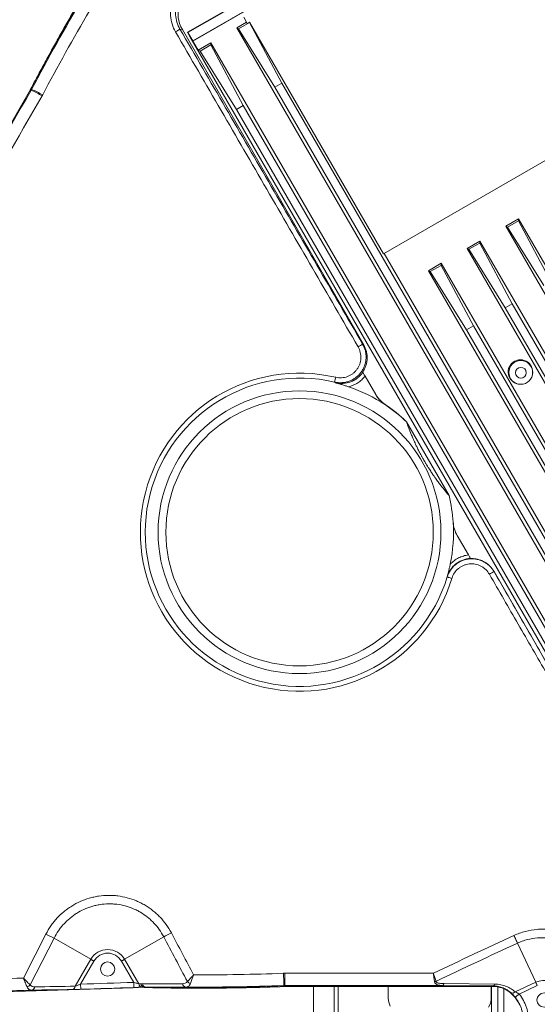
# Model space of a CAD drawing. Header units: millimetres. Extents: x 127 to 4201, y 49 to 2729.
# Tile 94 of 102: x 2917 to 3118, y 1307 to 1689. Entities that reach past the tile are written whole.
import ezdxf

# ---------------------------------------------------------------- set-up
doc = ezdxf.new("R2010")
doc.units = ezdxf.units.MM
doc.header["$LTSCALE"] = 10

msp = doc.modelspace()

# ---------------------------------------------------------------- linework, layer by layer
at = {"color": 7, "linetype": 'Continuous', "lineweight": 15}
for p, q in [((2984.07, 1680.89), (3139.07, 1770.38)), ((2984.14, 1680.85), (3139.07, 1770.3)), ((2982, 1684.27), (3004.6, 1697.31)), ((3004.68, 1697.18), (2982.17, 1684.18)), ((3005, 1688.18), (3001.17, 1685.97)), ((3001.88, 1685.62), (3006.1, 1688.05)), ((3003.88, 1690.11), (3005.26, 1687.72)), ((3006.11, 1688.21), (3005.26, 1687.72)), ((3006.1, 1688.05), (3006.11, 1688.21)), ((3006.1, 1688.05), (3018.68, 1664.49)), ((3058.11, 1598.14), (3006.11, 1688.21)), ((2980.04, 1685.29), (2979.1, 1685.54)), ((2980.04, 1685.29), (3050.48, 1562.76)), ((2982, 1684.27), (2982.17, 1684.18)), ((2982, 1684.27), (2983.52, 1681.63)), ((2984.07, 1680.89), (2982.17, 1684.18)), ((3001.17, 1685.97), (3210.29, 1323.76)), ((3001.88, 1685.62), (3001.17, 1685.97)), ((3016, 1662.94), (3001.88, 1685.62)), ((2983.49, 1681.69), (2983.45, 1681.67)), ((3184.93, 1332.7), (2983.45, 1681.67)), ((2983.52, 1681.63), (2983.45, 1681.67)), ((2984.14, 1680.85), (2984.07, 1680.89)), ((2984.14, 1680.85), (2986.18, 1677.32)), ((2991.16, 1680.19), (2986.18, 1677.32)), ((2991.11, 1679.4), (2991.16, 1680.19)), ((3188.87, 1337.75), (2991.16, 1680.19)), ((2986.9, 1676.96), (2986.18, 1677.32)), ((2986.9, 1676.96), (2991.11, 1679.4)), ((3001.01, 1654.29), (2986.9, 1676.96)), ((2991.11, 1679.4), (3003.69, 1655.84)), ((3018.68, 1664.49), (3016, 1662.94)), ((3202.43, 1346.21), (3018.68, 1664.49)), ((3058.11, 1598.14), (3173.7, 1664.88)), ((2880.55, 1591.93), (2921.01, 1662.02)), ((2921.07, 1661.98), (2880.61, 1591.9)), ((2921.36, 1661.82), (2921.07, 1661.98)), ((2921.5, 1662.07), (2921.21, 1662.23)), ((3016, 1662.94), (3199.76, 1344.66)), ((3003.69, 1655.84), (3001.01, 1654.29)), ((3001.01, 1654.29), (3173.36, 1355.78)), ((3176.04, 1357.33), (3003.69, 1655.84)), ((3110.6, 1611.82), (3105.62, 1608.94)), ((3106.34, 1608.59), (3110.55, 1611.02)), ((3110.55, 1611.02), (3110.6, 1611.82)), ((3110.55, 1611.02), (3123.13, 1587.46)), ((3240.6, 1386.65), (3110.6, 1611.82)), ((3105.62, 1608.94), (3235.62, 1383.78)), ((3106.34, 1608.59), (3105.62, 1608.94)), ((3120.45, 1585.91), (3106.34, 1608.59)), ((3095.61, 1603.16), (3090.63, 1600.28)), ((3095.56, 1602.36), (3095.61, 1603.16)), ((3225.61, 1378), (3095.61, 1603.16)), ((3090.63, 1600.28), (3220.62, 1375.12)), ((3091.34, 1599.93), (3090.63, 1600.28)), ((3091.34, 1599.93), (3095.56, 1602.36)), ((3105.46, 1577.25), (3091.34, 1599.93)), ((3095.56, 1602.36), (3108.14, 1578.8)), ((3215.27, 1326.63), (3058.41, 1598.32)), ((3080.61, 1594.5), (3075.63, 1591.62)), ((3076.35, 1591.27), (3080.56, 1593.7)), ((3080.56, 1593.7), (3080.61, 1594.5)), ((3080.56, 1593.7), (3093.14, 1570.14)), ((3210.61, 1369.34), (3080.61, 1594.5)), ((3075.63, 1591.62), (3205.63, 1366.46)), ((3076.35, 1591.27), (3075.63, 1591.62)), ((3090.46, 1568.6), (3076.35, 1591.27)), ((3108.14, 1578.8), (3105.46, 1577.25)), ((3105.46, 1577.25), (3210.09, 1396.03)), ((3212.77, 1397.57), (3108.14, 1578.8)), ((3093.14, 1570.14), (3090.46, 1568.6)), ((3197.77, 1388.91), (3093.14, 1570.14)), ((3090.46, 1568.6), (3195.09, 1387.37)), ((3055.19, 1543.45), (3051.01, 1550.69)), ((3115.98, 1551.15), (3116.01, 1551.29)), ((3109.86, 1547.74), (3110.01, 1547.7)), ((3058.89, 1539.49), (3058.84, 1539.58)), ((3067.04, 1532.93), (3066.99, 1533.02)), ((3083.61, 1504.22), (3067.04, 1532.93)), ((3091.15, 1481.16), (3086.8, 1488.69)), ((3101.13, 1474.68), (3122.75, 1437.06)), ((3101.13, 1474.68), (3101.13, 1474.63)), ((3082.91, 1472.61), (3082.89, 1472.68)), ((2930.24, 1332.25), (2920.97, 1314.07)), ((2930.24, 1332.25), (2944.46, 1324.04)), ((2972.79, 1332.81), (2957.6, 1324.04)), ((3110.2, 1330.32), (3117.3, 1315.1)), ((2938.42, 1313.59), (2944.46, 1324.04)), ((2957.6, 1324.04), (2963.11, 1314.51)), ((2945.69, 1323.34), (2940.52, 1314.38)), ((2961.14, 1315.08), (2956.37, 1323.34)), ((2963.11, 1314.51), (2963.89, 1314.55)), ((2965.18, 1313.25), (2965.19, 1313.15)), ((2965.7, 1313.27), (2965.7, 1313.15)), ((3019.51, 1313.87), (3019.52, 1313.51)), ((3019.8, 1313.87), (3019.8, 1313.52)), ((3019.8, 1313.52), (3100.73, 1313.52)), ((3100.73, 1313.45), (3019.8, 1313.45)), ((3031.03, 1291.25), (3031.03, 1313.45)), ((3039.04, 1300.16), (3039.04, 1313.45)), ((3060.03, 1313.45), (3060.03, 1308.9)), ((3100.73, 1313.72), (3081.07, 1313.86)), ((3081.67, 1314.58), (3101.33, 1314.43)), ((3100.03, 1308.9), (3100.03, 1313.45)), ((3100.11, 1282.05), (3100.11, 1313.45)), ((3100.73, 1313.72), (3100.73, 1313.52)), ((3102.52, 1282.05), (3102.52, 1313.29)), ((3104.9, 1282.05), (3104.9, 1312.54)), ((3109.35, 1311.39), (3117.3, 1315.1)), ((3117.9, 1313.81), (3110.85, 1310.53))]:
    msp.add_line(p, q, dxfattribs=at)
at = {"color": 8, "linetype": 'Continuous', "lineweight": 15}
msp.add_line((3040.56, 1313.45), (3040.56, 1300.45), dxfattribs=at)
at = {"color": 7, "linetype": 'Continuous', "lineweight": 15, "flags": 128}
for points in [[(3039.61, 1550.2), (3039.52, 1549.84), (3039.44, 1549.5), (3039.37, 1549.19), (3039.31, 1548.92), (3039.25, 1548.69), (3039.21, 1548.52), (3039.19, 1548.4), (3039.17, 1548.35)], [(3084.72, 1472.06), (3084.37, 1472.17), (3084.04, 1472.27), (3083.73, 1472.36), (3083.46, 1472.44), (3083.23, 1472.51), (3083.06, 1472.56), (3082.95, 1472.6), (3082.91, 1472.61)], [(2918.34, 1316.73), (2922.88, 1325.63), (2927.04, 1333.8)], [(3110.2, 1330.32), (3110.06, 1330.63), (3109.9, 1330.96), (3109.74, 1331.32), (3109.57, 1331.69), (3109.39, 1332.08), (3109.21, 1332.47), (3109.02, 1332.88), (3108.83, 1333.3)], [(2945.69, 1323.34), (2945.52, 1323.43), (2945.35, 1323.53), (2945.18, 1323.63), (2945.02, 1323.72), (2944.87, 1323.81), (2944.72, 1323.89), (2944.59, 1323.97), (2944.46, 1324.04)], [(2956.37, 1323.34), (2956.54, 1323.43), (2956.71, 1323.53), (2956.88, 1323.63), (2957.04, 1323.72), (2957.19, 1323.81), (2957.34, 1323.89), (2957.47, 1323.97), (2957.6, 1324.04)], [(3019.8, 1313.87), (3019.8, 1313.97), (3019.8, 1314.25), (3019.8, 1314.69), (3019.79, 1315.27), (3019.79, 1315.98), (3019.79, 1316.8), (3019.79, 1317.68), (3019.79, 1318.61)], [(2940.52, 1314.38), (2940.53, 1314), (2940.54, 1313.62), (2940.55, 1313.28), (2940.56, 1312.98), (2940.57, 1312.73), (2940.58, 1312.54), (2940.58, 1312.43), (2940.58, 1312.38)], [(2961.14, 1315.08), (2961.16, 1314.69), (2961.17, 1314.32), (2961.18, 1313.98), (2961.19, 1313.68), (2961.2, 1313.43), (2961.21, 1313.24), (2961.21, 1313.12), (2961.21, 1313.08)], [(2965.18, 1313.25), (2965.18, 1313.25), (2964.4, 1313.21)], [(3117.9, 1313.81), (3117.81, 1313.99), (3117.73, 1314.17), (3117.65, 1314.34), (3117.57, 1314.51), (3117.5, 1314.67), (3117.43, 1314.82), (3117.36, 1314.96), (3117.3, 1315.1)], [(3060.79, 1305.88), (3060.24, 1307.32), (3060.03, 1308.79), (3060.03, 1308.9)], [(3100.03, 1308.9), (3100, 1308.27), (3099.67, 1306.81), (3098.99, 1305.38)], [(3110.85, 1310.53), (3110.55, 1310.29), (3110.27, 1310.05), (3110, 1309.84), (3109.76, 1309.65), (3109.57, 1309.49), (3109.43, 1309.37), (3109.33, 1309.3), (3109.3, 1309.27)]]:
    msp.add_lwpolyline(points, dxfattribs=at)
at = {"color": 7, "linetype": 'Continuous', "lineweight": 15}
for centre, radius in [((3111.46, 1552.09), 4.62), ((3111.52, 1551.97), 2.09), ((3025.56, 1490), 54.93), ((3025.56, 1490), 51.93), ((2951.03, 1320.25), 2.75), ((3120.51, 1308.22), 2.75)]:
    msp.add_circle(centre, radius, dxfattribs=at)
for centre, radius, start, end in [((2972.28, 1694.24), 11.05, 297.5702, 308.1082), ((2914.51, 1665.77), 7.58, 330.0002, 332.1025), ((2900.82, 1618.91), 47.57, 58.6695, 64.4209), ((2903.94, 1621.06), 44.62, 60.6812, 66.8204), ((3040.63, 1576.25), 16.14, 298.2613, 305.6406), ((3111.35, 1552.26), 4.76, 348.2776, 209.9904), ((3025.56, 1490), 61.81, 76.8706, 343.1294), ((3025.56, 1490), 59.92, 76.8706, 343.1294), ((3111.34, 1552.26), 4.75, 210.0064, 251.8302), ((3065.5, 1549.52), 11.97, 210.0014, 236.1649), ((3065.55, 1549.43), 11.97, 210.0015, 236.1649), ((3097.17, 1494.68), 11.97, 183.8351, 209.9986), ((3107.79, 1459.93), 16.14, 114.3594, 121.7387), ((2960.01, 1397.98), 72.16, 242.8059, 245.6292), ((2928.7, 1423.08), 100.46, 296.0312, 297.94), ((2951.03, 1320.25), 7.59, 30, 150), ((2951.03, 1320.25), 6.17, 30, 150), ((3335.53, 1329.12), 316.39, 181.9047, 182.7627), ((2918.85, 1316.06), 2.91, 287.9703, 316.7085), ((2921.29, 1313.5), 1.48, 281.9061, 353.9717), ((2936.96, 1313.74), 1.48, 282.0405, 354.0562), ((2964.62, 1314.73), 1.53, 188.3549, 261.8537), ((2965.48, 1304.98), 8.18, 88.467, 92.0491), ((2981.57, 1314.72), 1.5, 186.8799, 259.4512), ((2984.07, 1317.47), 2.96, 225.0176, 252.5255), ((3019.8, 1305.94), 7.58, 90.0002, 92.1025), ((3077.63, 1318.17), 2.85, 276.7776, 288.6618), ((3080.79, 1314.71), 0.889, 288.5212, 351.9285), ((3100.45, 1314.56), 0.889, 288.518, 351.9318), ((3120.51, 1308.22), 7.59, 315, 115), ((3108.24, 1312.48), 1.56, 240.9922, 315.3539)]:
    msp.add_arc(centre, radius, start, end, dxfattribs=at)
for centre, major_axis, ratio, start_param, end_param in [((2991.06, 1691.63), (9.85, 8.03), 0.998075, 1.409738, 2.979317), ((3025.63, 1489.88), (-29.86, 51.72), 0.999997, 5.169016, 5.436704), ((3025.58, 1489.97), (-29.86, 51.72), 0.999997, 4.993587, 5.169016), ((3025.63, 1489.88), (-29.86, 51.72), 0.999997, 4.993587, 5.169016), ((3025.63, 1489.88), (-29.86, 51.72), 0.999997, 4.255762, 4.431191), ((3025.63, 1489.88), (-29.86, 51.72), 0.999997, 3.981096, 4.255762), ((2964.41, 1304.36), (8.83, 5.1), 0.999848, 1.035388, 1.098444)]:
    msp.add_ellipse(centre, major_axis=major_axis, ratio=ratio, start_param=start_param, end_param=end_param, dxfattribs=at)
for points, knots in [([(2921.15, 1662.26), (2921.64, 1663.18), (2922.62, 1665.03), (2924.09, 1667.78), (2925.57, 1670.52), (2927.04, 1673.23), (2928.52, 1675.93), (2930, 1678.6), (2931.47, 1681.25), (2932.95, 1683.88), (2934.43, 1686.49), (2935.91, 1689.08), (2937.39, 1691.65), (2938.87, 1694.2), (2940.34, 1696.72), (2941.82, 1699.23), (2943.3, 1701.72), (2944.78, 1704.18), (2946.26, 1706.63), (2947.26, 1708.25), (2947.75, 1709.06)], [0, 0, 0, 0, 0.058384, 0.116432, 0.174144, 0.231521, 0.288564, 0.345273, 0.40165, 0.457693, 0.513405, 0.568786, 0.623836, 0.678557, 0.732949, 0.787013, 0.840749, 0.894158, 0.947242, 1, 1, 1, 1]), ([(2947.81, 1709.02), (2943.12, 1701.37), (2938.57, 1693.64), (2929.71, 1678.03), (2925.41, 1670.16), (2921.21, 1662.23)], [0, 0, 0, 0, 0.5, 0.5, 1, 1, 1, 1]), ([(2977.4, 1684.44), (2976.83, 1685.41), (2976.39, 1686.43), (2975.73, 1688.57), (2975.53, 1689.65), (2975.41, 1691.31), (2975.4, 1691.86), (2975.44, 1692.98), (2975.5, 1693.53), (2975.66, 1694.63), (2975.78, 1695.17), (2976.07, 1696.23), (2976.25, 1696.76), (2976.46, 1697.28)], [0, 0, 0, 0, 0.25, 0.25, 0.5, 0.5, 0.625, 0.625, 0.75, 0.75, 0.875, 0.875, 1, 1, 1, 1]), ([(2978.28, 1696.64), (2978.11, 1696.19), (2977.95, 1695.73), (2977.7, 1694.81), (2977.6, 1694.34), (2977.46, 1693.4), (2977.41, 1692.92), (2977.37, 1691.95), (2977.38, 1691.47), (2977.48, 1690.04), (2977.66, 1689.11), (2978.23, 1687.26), (2978.62, 1686.38), (2979.1, 1685.54)], [0, 0, 0, 0, 0.125, 0.125, 0.25, 0.25, 0.375, 0.375, 0.5, 0.5, 0.75, 0.75, 1, 1, 1, 1]), ([(3048.28, 1562.03), (3042.37, 1572.24), (3036.47, 1582.45), (3024.66, 1602.85), (3018.75, 1613.05), (3001.03, 1643.65), (2989.21, 1664.05), (2977.4, 1684.44)], [0, 0, 0, 0, 0.25, 0.25, 0.5, 0.5, 1, 1, 1, 1]), ([(2979.1, 1685.54), (2990.92, 1665.14), (3002.75, 1644.75), (3020.48, 1614.15), (3026.39, 1603.95), (3038.22, 1583.54), (3044.13, 1573.34), (3050.04, 1563.13)], [0, 0, 0, 0, 0.5, 0.5, 0.75, 0.75, 1, 1, 1, 1]), ([(3050.04, 1563.13), (3050.53, 1562.28), (3050.89, 1561.39), (3051.23, 1559.96), (3051.31, 1559.48), (3051.4, 1558.52), (3051.41, 1558.04), (3051.36, 1557.07), (3051.29, 1556.59), (3051.11, 1555.64), (3050.98, 1555.17), (3050.73, 1554.49), (3050.65, 1554.27), (3050.45, 1553.82), (3050.34, 1553.6), (3050, 1552.96), (3049.75, 1552.55), (3049.18, 1551.77), (3048.86, 1551.4), (3048.18, 1550.71), (3047.81, 1550.39), (3047.04, 1549.81), (3046.64, 1549.55), (3045.79, 1549.08), (3045.34, 1548.88), (3044.43, 1548.54), (3043.97, 1548.41), (3043.26, 1548.26), (3043.02, 1548.22), (3042.54, 1548.15), (3042.3, 1548.13), (3041.09, 1548.05), (3040.13, 1548.13), (3039.17, 1548.35)], [0, 0, 0, 0, 0.125, 0.125, 0.1875, 0.1875, 0.25, 0.25, 0.3125, 0.3125, 0.375, 0.375, 0.40625, 0.40625, 0.4375, 0.4375, 0.5, 0.5, 0.5625, 0.5625, 0.625, 0.625, 0.6875, 0.6875, 0.75, 0.75, 0.8125, 0.8125, 0.84375, 0.84375, 0.875, 0.875, 1, 1, 1, 1]), ([(3039.61, 1550.2), (3040.37, 1550.02), (3041.14, 1549.96), (3042.3, 1550.03), (3042.69, 1550.08), (3043.45, 1550.24), (3043.82, 1550.35), (3044.54, 1550.62), (3044.9, 1550.78), (3045.58, 1551.16), (3045.9, 1551.37), (3046.52, 1551.83), (3046.81, 1552.09), (3047.36, 1552.65), (3047.6, 1552.94), (3048.06, 1553.56), (3048.26, 1553.89), (3048.62, 1554.58), (3048.78, 1554.94), (3049.04, 1555.67), (3049.14, 1556.04), (3049.29, 1556.8), (3049.34, 1557.19), (3049.37, 1557.96), (3049.37, 1558.35), (3049.29, 1559.11), (3049.23, 1559.5), (3048.95, 1560.64), (3048.67, 1561.35), (3048.28, 1562.03)], [0, 0, 0, 0, 0.125, 0.125, 0.1875, 0.1875, 0.25, 0.25, 0.3125, 0.3125, 0.375, 0.375, 0.4375, 0.4375, 0.5, 0.5, 0.5625, 0.5625, 0.625, 0.625, 0.6875, 0.6875, 0.75, 0.75, 0.8125, 0.8125, 0.875, 0.875, 1, 1, 1, 1]), ([(3050.48, 1562.76), (3050.95, 1561.95), (3051.29, 1561.1), (3051.63, 1559.75), (3051.71, 1559.29), (3051.81, 1558.37), (3051.82, 1557.91), (3051.79, 1556.99), (3051.74, 1556.53), (3051.58, 1555.61), (3051.47, 1555.16), (3051.19, 1554.28), (3051.01, 1553.86), (3050.71, 1553.23), (3050.6, 1553.02), (3050.37, 1552.62), (3050.25, 1552.42), (3050.12, 1552.23)], [0, 0, 0, 0, 0.25, 0.25, 0.375, 0.375, 0.5, 0.5, 0.625, 0.625, 0.75, 0.75, 0.875, 0.875, 0.9375, 0.9375, 1, 1, 1, 1]), ([(3039.51, 1548.04), (3040.51, 1547.8), (3041.51, 1547.72), (3043.55, 1547.86), (3044.53, 1548.08), (3045.72, 1548.54), (3045.95, 1548.64), (3046.41, 1548.86), (3046.63, 1548.98), (3047.29, 1549.35), (3047.7, 1549.64), (3048.5, 1550.27), (3048.87, 1550.62), (3049.56, 1551.36), (3049.87, 1551.76), (3050.15, 1552.17)], [0, 0, 0, 0, 0.25, 0.25, 0.5, 0.5, 0.5625, 0.5625, 0.625, 0.625, 0.75, 0.75, 0.875, 0.875, 1, 1, 1, 1]), ([(3051.01, 1550.69), (3050.61, 1550.18), (3050.18, 1549.7), (3049.21, 1548.81), (3048.7, 1548.41), (3047.62, 1547.71), (3047.04, 1547.4), (3045.84, 1546.88), (3045.22, 1546.67), (3044.58, 1546.52)], [0, 0, 0, 0, 0.25, 0.25, 0.5, 0.5, 0.75, 0.75, 1, 1, 1, 1]), ([(3051.01, 1550.69), (3050.91, 1550.86), (3050.81, 1551.03), (3050.62, 1551.37), (3050.53, 1551.52), (3050.37, 1551.8), (3050.3, 1551.92), (3050.19, 1552.1), (3050.16, 1552.16), (3050.15, 1552.17)], [0, 0, 0, 0, 0.25, 0.25, 0.5, 0.5, 0.75, 0.75, 1, 1, 1, 1]), ([(3044.58, 1546.52), (3044.15, 1546.67), (3043.71, 1546.81), (3042.86, 1547.08), (3042.43, 1547.21), (3041.59, 1547.47), (3041.17, 1547.59), (3040.55, 1547.76), (3040.34, 1547.82), (3039.93, 1547.93), (3039.72, 1547.99), (3039.51, 1548.04)], [0, 0, 0, 0, 0.25, 0.25, 0.5, 0.5, 0.75, 0.75, 0.875, 0.875, 1, 1, 1, 1]), ([(3067.04, 1532.93), (3067.29, 1532.21), (3067.57, 1531.46), (3068.19, 1529.85), (3068.53, 1529), (3069.13, 1527.55), (3069.35, 1527.04), (3069.83, 1525.94), (3070.09, 1525.35), (3070.56, 1524.34), (3070.73, 1523.99), (3071.1, 1523.21), (3071.31, 1522.79), (3071.67, 1522.05), (3071.8, 1521.79), (3072.1, 1521.22), (3072.26, 1520.9), (3072.56, 1520.34), (3072.67, 1520.14), (3072.85, 1519.8), (3072.91, 1519.68), (3073.05, 1519.43), (3073.13, 1519.29), (3073.3, 1518.99), (3073.39, 1518.82), (3073.54, 1518.55), (3073.59, 1518.46), (3073.71, 1518.26), (3073.76, 1518.16), (3073.88, 1517.95), (3073.95, 1517.84), (3074.07, 1517.63), (3074.13, 1517.53), (3074.3, 1517.23), (3074.41, 1517.05), (3074.6, 1516.72), (3074.69, 1516.57), (3074.86, 1516.3), (3074.93, 1516.17), (3075.15, 1515.82), (3075.28, 1515.62), (3075.51, 1515.24), (3075.61, 1515.07), (3075.82, 1514.75), (3075.91, 1514.6), (3076.18, 1514.18), (3076.34, 1513.93), (3076.65, 1513.47), (3076.79, 1513.26), (3077.19, 1512.65), (3077.43, 1512.3), (3077.89, 1511.64), (3078.1, 1511.33), (3078.71, 1510.48), (3079.07, 1509.98), (3079.76, 1509.05), (3080.08, 1508.62), (3081.01, 1507.41), (3081.57, 1506.71), (3082.63, 1505.39), (3083.13, 1504.79), (3083.61, 1504.22)], [0, 0, 0, 0, 0.125, 0.125, 0.25, 0.25, 0.3125, 0.3125, 0.375, 0.375, 0.40625, 0.40625, 0.4375, 0.4375, 0.453125, 0.453125, 0.46875, 0.46875, 0.476563, 0.476563, 0.480469, 0.480469, 0.484375, 0.484375, 0.488281, 0.488281, 0.490234, 0.490234, 0.492188, 0.492188, 0.494141, 0.494141, 0.496094, 0.496094, 0.5, 0.5, 0.503906, 0.503906, 0.507813, 0.507813, 0.515625, 0.515625, 0.523438, 0.523438, 0.53125, 0.53125, 0.546875, 0.546875, 0.5625, 0.5625, 0.59375, 0.59375, 0.625, 0.625, 0.6875, 0.6875, 0.75, 0.75, 0.875, 0.875, 1, 1, 1, 1]), ([(3084.07, 1477.57), (3084.54, 1478.07), (3085.04, 1478.52), (3086.13, 1479.34), (3086.7, 1479.7), (3087.6, 1480.15), (3087.9, 1480.29), (3088.53, 1480.54), (3088.85, 1480.66), (3089.82, 1480.95), (3090.48, 1481.08), (3091.15, 1481.16)], [0, 0, 0, 0, 0.25, 0.25, 0.5, 0.5, 0.625, 0.625, 0.75, 0.75, 1, 1, 1, 1]), ([(3091.94, 1479.8), (3091.93, 1479.82), (3091.9, 1479.87), (3091.8, 1480.03), (3091.74, 1480.14), (3091.6, 1480.39), (3091.51, 1480.53), (3091.34, 1480.83), (3091.25, 1481), (3091.15, 1481.16)], [0, 0, 0, 0, 0.25, 0.25, 0.5, 0.5, 0.75, 0.75, 1, 1, 1, 1]), ([(3091.94, 1479.8), (3091.43, 1479.77), (3090.92, 1479.71), (3090.17, 1479.56), (3089.92, 1479.5), (3089.43, 1479.35), (3089.18, 1479.27), (3088.46, 1479), (3088, 1478.79), (3087.34, 1478.41), (3087.12, 1478.28), (3086.69, 1477.99), (3086.48, 1477.84), (3085.47, 1477.04), (3084.78, 1476.3), (3083.62, 1474.59), (3083.19, 1473.67), (3082.89, 1472.68)], [0, 0, 0, 0, 0.125, 0.125, 0.1875, 0.1875, 0.25, 0.25, 0.375, 0.375, 0.4375, 0.4375, 0.5, 0.5, 0.75, 0.75, 1, 1, 1, 1]), ([(3084.07, 1477.57), (3083.98, 1477.13), (3083.89, 1476.7), (3083.7, 1475.87), (3083.61, 1475.45), (3083.41, 1474.64), (3083.31, 1474.24), (3083.16, 1473.65), (3083.1, 1473.46), (3083, 1473.07), (3082.94, 1472.87), (3082.89, 1472.68)], [0, 0, 0, 0, 0.25, 0.25, 0.5, 0.5, 0.75, 0.75, 0.875, 0.875, 1, 1, 1, 1]), ([(3082.91, 1472.61), (3083.19, 1473.55), (3083.6, 1474.42), (3084.68, 1476.05), (3085.33, 1476.76), (3086.26, 1477.54), (3086.46, 1477.69), (3086.85, 1477.97), (3087.06, 1478.1), (3087.67, 1478.48), (3088.1, 1478.7), (3088.99, 1479.08), (3089.46, 1479.23), (3090.4, 1479.48), (3090.87, 1479.56), (3091.83, 1479.67), (3092.31, 1479.69), (3093.29, 1479.65), (3093.77, 1479.6), (3094.72, 1479.42), (3095.18, 1479.3), (3095.87, 1479.06), (3096.1, 1478.98), (3096.55, 1478.79), (3096.77, 1478.69), (3097.41, 1478.36), (3097.83, 1478.11), (3098.61, 1477.55), (3098.99, 1477.24), (3100.05, 1476.23), (3100.65, 1475.48), (3101.13, 1474.63)], [0, 0, 0, 0, 0.125, 0.125, 0.25, 0.25, 0.28125, 0.28125, 0.3125, 0.3125, 0.375, 0.375, 0.4375, 0.4375, 0.5, 0.5, 0.5625, 0.5625, 0.625, 0.625, 0.6875, 0.6875, 0.71875, 0.71875, 0.75, 0.75, 0.8125, 0.8125, 0.875, 0.875, 1, 1, 1, 1]), ([(3099.3, 1473.65), (3098.91, 1474.33), (3098.43, 1474.94), (3097.59, 1475.74), (3097.29, 1475.99), (3096.66, 1476.44), (3096.33, 1476.64), (3095.64, 1476.99), (3095.28, 1477.14), (3094.55, 1477.4), (3094.17, 1477.49), (3093.42, 1477.64), (3093.03, 1477.68), (3092.25, 1477.71), (3091.86, 1477.7), (3091.1, 1477.62), (3090.72, 1477.55), (3089.97, 1477.36), (3089.59, 1477.23), (3088.88, 1476.93), (3088.54, 1476.76), (3087.88, 1476.36), (3087.56, 1476.13), (3086.66, 1475.39), (3086.14, 1474.81), (3085.27, 1473.51), (3084.94, 1472.81), (3084.72, 1472.06)], [0, 0, 0, 0, 0.125, 0.125, 0.1875, 0.1875, 0.25, 0.25, 0.3125, 0.3125, 0.375, 0.375, 0.4375, 0.4375, 0.5, 0.5, 0.5625, 0.5625, 0.625, 0.625, 0.6875, 0.6875, 0.75, 0.75, 0.875, 0.875, 1, 1, 1, 1]), ([(3091.98, 1479.73), (3092.43, 1479.75), (3092.89, 1479.74), (3093.81, 1479.65), (3094.26, 1479.58), (3095.15, 1479.37), (3095.59, 1479.24), (3096.44, 1478.91), (3096.86, 1478.71), (3097.66, 1478.27), (3098.04, 1478.02), (3098.78, 1477.47), (3099.13, 1477.17), (3100.11, 1476.2), (3100.67, 1475.48), (3101.13, 1474.68)], [0, 0, 0, 0, 0.125, 0.125, 0.25, 0.25, 0.375, 0.375, 0.5, 0.5, 0.625, 0.625, 0.75, 0.75, 1, 1, 1, 1]), ([(3188.55, 1318.59), (3181.12, 1331.51), (3173.68, 1344.43), (3158.82, 1370.28), (3151.38, 1383.2), (3136.51, 1409.04), (3129.08, 1421.97), (3117.92, 1441.35), (3114.2, 1447.81), (3106.75, 1460.73), (3103.03, 1467.19), (3099.3, 1473.65)], [0, 0, 0, 0, 0.25, 0.25, 0.5, 0.5, 0.75, 0.75, 0.875, 0.875, 1, 1, 1, 1]), ([(3101.13, 1474.63), (3104.74, 1468.37), (3108.34, 1462.11), (3115.55, 1449.58), (3119.15, 1443.32), (3122.75, 1437.06)], [0, 0, 0, 0, 0.5, 0.5, 1, 1, 1, 1]), ([(2927.04, 1333.8), (2927.61, 1334.92), (2928.25, 1336), (2929.33, 1337.54), (2929.7, 1338.05), (2930.49, 1339.03), (2930.9, 1339.5), (2932.16, 1340.88), (2933.06, 1341.74), (2934.5, 1342.93), (2934.99, 1343.31), (2936, 1344.04), (2936.53, 1344.39), (2938.13, 1345.39), (2939.23, 1345.97), (2941.49, 1346.99), (2942.66, 1347.42), (2944.46, 1347.95), (2945.07, 1348.1), (2946.3, 1348.37), (2946.92, 1348.49), (2948.76, 1348.76), (2950, 1348.86), (2951.87, 1348.89), (2952.49, 1348.87), (2953.75, 1348.8), (2954.38, 1348.75), (2956.24, 1348.51), (2957.47, 1348.27), (2959.87, 1347.63), (2961.05, 1347.23), (2962.78, 1346.5), (2963.36, 1346.23), (2964.48, 1345.67), (2965.02, 1345.37), (2966.63, 1344.41), (2967.65, 1343.71), (2969.12, 1342.54), (2969.59, 1342.14), (2970.52, 1341.29), (2970.97, 1340.85), (2972.27, 1339.48), (2973.06, 1338.52), (2974.52, 1336.5), (2975.18, 1335.44), (2975.77, 1334.33)], [0, 0, 0, 0, 0.0625, 0.0625, 0.09375, 0.09375, 0.125, 0.125, 0.1875, 0.1875, 0.21875, 0.21875, 0.25, 0.25, 0.3125, 0.3125, 0.375, 0.375, 0.40625, 0.40625, 0.4375, 0.4375, 0.5, 0.5, 0.53125, 0.53125, 0.5625, 0.5625, 0.625, 0.625, 0.6875, 0.6875, 0.71875, 0.71875, 0.75, 0.75, 0.8125, 0.8125, 0.84375, 0.84375, 0.875, 0.875, 0.9375, 0.9375, 1, 1, 1, 1]), ([(2972.79, 1332.81), (2972.27, 1333.79), (2971.7, 1334.72), (2970.44, 1336.5), (2969.74, 1337.34), (2968.61, 1338.54), (2968.22, 1338.93), (2967.41, 1339.67), (2966.99, 1340.03), (2965.72, 1341.05), (2964.82, 1341.67), (2963.42, 1342.51), (2962.94, 1342.78), (2961.96, 1343.27), (2961.45, 1343.5), (2959.94, 1344.14), (2957.87, 1344.85), (2955.73, 1345.27), (2954.09, 1345.47), (2953.54, 1345.52), (2952.44, 1345.58), (2951.9, 1345.59), (2950.26, 1345.56), (2949.18, 1345.47), (2947.56, 1345.22), (2947.02, 1345.12), (2945.95, 1344.88), (2945.41, 1344.74), (2943.84, 1344.26), (2942.82, 1343.88), (2940.84, 1342.98), (2939.88, 1342.46), (2938.48, 1341.58), (2938.03, 1341.27), (2937.14, 1340.63), (2936.71, 1340.29), (2935.46, 1339.24), (2934.68, 1338.48), (2933.58, 1337.27), (2933.23, 1336.85), (2932.55, 1335.99), (2932.22, 1335.55), (2931.29, 1334.19), (2930.73, 1333.24), (2930.24, 1332.25)], [0, 0, 0, 0, 0.0625, 0.0625, 0.125, 0.125, 0.15625, 0.15625, 0.1875, 0.1875, 0.25, 0.25, 0.28125, 0.28125, 0.3125, 0.3125, 0.375, 0.4375, 0.4375, 0.46875, 0.46875, 0.5, 0.5, 0.5625, 0.5625, 0.59375, 0.59375, 0.625, 0.625, 0.6875, 0.6875, 0.75, 0.75, 0.78125, 0.78125, 0.8125, 0.8125, 0.875, 0.875, 0.90625, 0.90625, 0.9375, 0.9375, 1, 1, 1, 1]), ([(3108.83, 1333.3), (3109.54, 1333.63), (3110.26, 1333.92), (3111.72, 1334.45), (3112.47, 1334.68), (3114.73, 1335.27), (3116.25, 1335.53), (3118.56, 1335.71), (3119.33, 1335.74), (3120.88, 1335.73), (3121.66, 1335.69), (3123.98, 1335.46), (3125.5, 1335.18), (3127.72, 1334.56), (3128.46, 1334.32), (3129.91, 1333.78), (3130.63, 1333.47), (3132.73, 1332.47), (3134.05, 1331.68), (3135.93, 1330.34), (3136.54, 1329.86), (3137.72, 1328.86), (3138.29, 1328.32), (3139.92, 1326.66), (3140.9, 1325.47), (3142.21, 1323.57), (3142.62, 1322.91), (3143.19, 1321.9), (3143.38, 1321.55), (3143.73, 1320.86), (3143.9, 1320.51), (3144.7, 1318.75), (3145.21, 1317.3), (3145.79, 1315.06), (3145.95, 1314.3), (3146.21, 1312.77), (3146.31, 1311.99), (3146.49, 1309.68), (3146.47, 1308.14), (3146.25, 1305.84), (3146.14, 1305.07), (3145.86, 1303.53), (3145.68, 1302.78), (3145.06, 1300.54), (3144.52, 1299.1), (3143.52, 1297.01), (3143.15, 1296.32), (3142.36, 1294.98), (3141.93, 1294.33), (3140.58, 1292.44), (3139.57, 1291.27), (3138.45, 1290.18)], [0, 0, 0, 0, 0.03125, 0.03125, 0.0625, 0.0625, 0.125, 0.125, 0.15625, 0.15625, 0.1875, 0.1875, 0.25, 0.25, 0.28125, 0.28125, 0.3125, 0.3125, 0.375, 0.375, 0.40625, 0.40625, 0.4375, 0.4375, 0.5, 0.5, 0.53125, 0.53125, 0.546875, 0.546875, 0.5625, 0.5625, 0.625, 0.625, 0.65625, 0.65625, 0.6875, 0.6875, 0.75, 0.75, 0.78125, 0.78125, 0.8125, 0.8125, 0.875, 0.875, 0.90625, 0.90625, 0.9375, 0.9375, 1, 1, 1, 1]), ([(3135.82, 1292.91), (3136.79, 1293.85), (3137.67, 1294.87), (3138.85, 1296.5), (3139.22, 1297.06), (3139.9, 1298.22), (3140.22, 1298.82), (3141.09, 1300.63), (3141.56, 1301.88), (3142.1, 1303.82), (3142.26, 1304.47), (3142.5, 1305.8), (3142.6, 1306.47), (3142.79, 1308.47), (3142.8, 1309.8), (3142.65, 1311.81), (3142.57, 1312.48), (3142.34, 1313.81), (3142.21, 1314.46), (3141.7, 1316.4), (3141.26, 1317.66), (3140.43, 1319.49), (3140.12, 1320.1), (3139.46, 1321.27), (3139.11, 1321.84), (3137.98, 1323.49), (3137.13, 1324.52), (3135.72, 1325.96), (3135.23, 1326.43), (3134.21, 1327.3), (3133.68, 1327.72), (3132.06, 1328.89), (3130.91, 1329.57), (3129.09, 1330.44), (3128.47, 1330.71), (3127.21, 1331.18), (3126.58, 1331.39), (3124.65, 1331.93), (3123.34, 1332.18), (3121.32, 1332.38), (3120.65, 1332.42), (3119.3, 1332.43), (3118.63, 1332.41), (3116.64, 1332.25), (3115.32, 1332.03), (3113.36, 1331.52), (3112.71, 1331.32), (3111.44, 1330.86), (3110.81, 1330.61), (3110.2, 1330.32)], [0, 0, 0, 0, 0.0625, 0.0625, 0.09375, 0.09375, 0.125, 0.125, 0.1875, 0.1875, 0.21875, 0.21875, 0.25, 0.25, 0.3125, 0.3125, 0.34375, 0.34375, 0.375, 0.375, 0.4375, 0.4375, 0.46875, 0.46875, 0.5, 0.5, 0.5625, 0.5625, 0.59375, 0.59375, 0.625, 0.625, 0.6875, 0.6875, 0.71875, 0.71875, 0.75, 0.75, 0.8125, 0.8125, 0.84375, 0.84375, 0.875, 0.875, 0.9375, 0.9375, 0.96875, 0.96875, 1, 1, 1, 1]), ([(2920.97, 1314.07), (2920.79, 1314.24), (2920.6, 1314.43), (2920.19, 1314.83), (2919.97, 1315.05), (2919.52, 1315.51), (2919.29, 1315.74), (2918.94, 1316.11), (2918.82, 1316.23), (2918.58, 1316.48), (2918.46, 1316.61), (2918.34, 1316.73)], [0, 0, 0, 0, 0.25, 0.25, 0.5, 0.5, 0.75, 0.75, 0.875, 0.875, 1, 1, 1, 1]), ([(2919.75, 1313.3), (2919.65, 1313.52), (2919.55, 1313.76), (2919.33, 1314.29), (2919.21, 1314.57), (2918.97, 1315.16), (2918.85, 1315.46), (2918.66, 1315.93), (2918.59, 1316.09), (2918.47, 1316.41), (2918.4, 1316.58), (2918.34, 1316.73)], [0, 0, 0, 0, 0.25, 0.25, 0.5, 0.5, 0.75, 0.75, 0.875, 0.875, 1, 1, 1, 1]), ([(2981.98, 1315.38), (2982.15, 1315.55), (2982.32, 1315.73), (2982.7, 1316.13), (2982.9, 1316.34), (2983.31, 1316.79), (2983.53, 1317.02), (2983.86, 1317.37), (2983.97, 1317.49), (2984.19, 1317.74), (2984.3, 1317.86), (2984.41, 1317.98)], [0, 0, 0, 0, 0.25, 0.25, 0.5, 0.5, 0.75, 0.75, 0.875, 0.875, 1, 1, 1, 1]), ([(2983.19, 1314.65), (2983.27, 1314.87), (2983.36, 1315.11), (2983.55, 1315.62), (2983.65, 1315.89), (2983.86, 1316.46), (2983.96, 1316.75), (2984.13, 1317.21), (2984.19, 1317.36), (2984.3, 1317.67), (2984.35, 1317.83), (2984.41, 1317.98)], [0, 0, 0, 0, 0.25, 0.25, 0.5, 0.5, 0.75, 0.75, 0.875, 0.875, 1, 1, 1, 1]), ([(3077.97, 1315.33), (3077.91, 1315.77), (3077.85, 1316.28), (3077.73, 1317.12), (3077.7, 1317.41), (3077.64, 1317.85), (3077.62, 1318), (3077.58, 1318.31), (3077.56, 1318.46), (3077.54, 1318.61)], [0, 0, 0, 0, 0.5, 0.5, 0.75, 0.75, 0.875, 0.875, 1, 1, 1, 1]), ([(3078.54, 1315.46), (3078.41, 1315.88), (3078.25, 1316.37), (3077.99, 1317.18), (3077.9, 1317.46), (3077.77, 1317.88), (3077.72, 1318.03), (3077.63, 1318.32), (3077.58, 1318.47), (3077.54, 1318.61)], [0, 0, 0, 0, 0.5, 0.5, 0.75, 0.75, 0.875, 0.875, 1, 1, 1, 1]), ([(2921.6, 1312.05), (2921.21, 1312.05), (2920.86, 1312.14), (2920.37, 1312.44), (2920.23, 1312.57), (2919.96, 1312.89), (2919.85, 1313.08), (2919.75, 1313.3)], [0, 0, 0, 0, 0.5, 0.5, 0.75, 0.75, 1, 1, 1, 1]), ([(2920.97, 1314.07), (2921.07, 1313.93), (2921.19, 1313.81), (2921.46, 1313.62), (2921.61, 1313.55), (2922.07, 1313.38), (2922.41, 1313.34), (2922.76, 1313.34)], [0, 0, 0, 0, 0.25, 0.25, 0.5, 0.5, 1, 1, 1, 1]), ([(2940.58, 1312.38), (2939.98, 1312.36), (2939.39, 1312.35), (2938.54, 1312.32), (2938.26, 1312.32), (2937.74, 1312.31), (2937.49, 1312.3), (2937.26, 1312.3)], [0, 0, 0, 0, 0.5, 0.5, 0.75, 0.75, 1, 1, 1, 1]), ([(2938.42, 1313.59), (2938.58, 1313.65), (2938.74, 1313.71), (2939.08, 1313.83), (2939.26, 1313.9), (2939.79, 1314.1), (2940.15, 1314.24), (2940.52, 1314.38)], [0, 0, 0, 0, 0.25, 0.25, 0.5, 0.5, 1, 1, 1, 1]), ([(2961.14, 1315.08), (2961.49, 1314.97), (2961.83, 1314.87), (2962.33, 1314.73), (2962.5, 1314.68), (2962.81, 1314.59), (2962.96, 1314.55), (2963.11, 1314.51)], [0, 0, 0, 0, 0.5, 0.5, 0.75, 0.75, 1, 1, 1, 1]), ([(2964.4, 1313.21), (2964.18, 1313.2), (2963.95, 1313.19), (2963.45, 1313.17), (2963.19, 1313.16), (2962.64, 1313.13), (2962.36, 1313.12), (2961.8, 1313.1), (2961.5, 1313.09), (2961.21, 1313.08)], [0, 0, 0, 0, 0.25, 0.25, 0.5, 0.5, 0.75, 0.75, 1, 1, 1, 1]), ([(2965.18, 1313.25), (2964.91, 1313.25), (2964.64, 1313.37), (2964.18, 1313.83), (2963.99, 1314.17), (2963.89, 1314.55)], [0, 0, 0, 0, 0.5, 0.5, 1, 1, 1, 1]), ([(2965.7, 1313.27), (2965.44, 1313.28), (2965.19, 1313.41), (2964.78, 1313.87), (2964.62, 1314.19), (2964.53, 1314.56)], [0, 0, 0, 0, 0.5, 0.5, 1, 1, 1, 1]), ([(2965.7, 1313.08), (2965.65, 1313.08), (2965.6, 1313.09), (2965.55, 1313.09), (2965.43, 1313.09), (2965.31, 1313.09), (2965.19, 1313.08)], [0, 0, 0, 0, 0.0001447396, 0.0001447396, 0.0001447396, 0.0005070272, 0.0005070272, 0.0005070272, 0.0005070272]), ([(2965.7, 1313.15), (2974.67, 1312.91), (2983.64, 1312.84), (3001.58, 1312.97), (3010.56, 1313.18), (3019.52, 1313.51)], [0, 0, 0, 0, 0.5, 0.5, 1, 1, 1, 1]), ([(3019.52, 1313.44), (3018.48, 1313.4), (3016.39, 1313.33), (3013.27, 1313.23), (3010.16, 1313.14), (3007.07, 1313.06), (3004, 1313), (3000.95, 1312.94), (2997.91, 1312.89), (2994.9, 1312.86), (2991.9, 1312.83), (2988.92, 1312.82), (2985.95, 1312.81), (2983.01, 1312.82), (2980.08, 1312.84), (2977.17, 1312.86), (2974.27, 1312.9), (2971.4, 1312.95), (2968.54, 1313.01), (2966.64, 1313.06), (2965.7, 1313.08)], [0, 0, 0, 0, 0.058384, 0.116432, 0.174144, 0.231521, 0.288564, 0.345273, 0.40165, 0.457693, 0.513405, 0.568786, 0.623836, 0.678557, 0.732949, 0.787013, 0.840749, 0.894158, 0.947242, 1, 1, 1, 1]), ([(2980.09, 1314.54), (2980.46, 1314.54), (2980.82, 1314.6), (2981.32, 1314.79), (2981.48, 1314.87), (2981.76, 1315.08), (2981.88, 1315.22), (2981.98, 1315.38)], [0, 0, 0, 0, 0.5, 0.5, 0.75, 0.75, 1, 1, 1, 1]), ([(2981.3, 1313.25), (2981.5, 1313.25), (2981.7, 1313.28), (2982.06, 1313.39), (2982.24, 1313.47), (2982.57, 1313.7), (2982.72, 1313.85), (2982.98, 1314.2), (2983.1, 1314.41), (2983.19, 1314.65)], [0, 0, 0, 0, 0.25, 0.25, 0.5, 0.5, 0.75, 0.75, 1, 1, 1, 1]), ([(3081.07, 1313.86), (3080.72, 1313.87), (3080.39, 1313.89), (3079.73, 1313.98), (3079.42, 1314.05), (3078.99, 1314.2), (3078.85, 1314.26), (3078.59, 1314.41), (3078.47, 1314.49), (3078.16, 1314.78), (3078.01, 1315.03), (3077.97, 1315.33)], [0, 0, 0, 0, 0.25, 0.25, 0.5, 0.5, 0.625, 0.625, 0.75, 0.75, 1, 1, 1, 1]), ([(3078.54, 1315.46), (3078.57, 1315.34), (3078.64, 1315.24), (3078.83, 1315.08), (3078.94, 1315.01), (3079.31, 1314.85), (3079.59, 1314.77), (3080.16, 1314.67), (3080.46, 1314.64), (3081.06, 1314.59), (3081.36, 1314.58), (3081.67, 1314.58)], [0, 0, 0, 0, 0.125, 0.125, 0.25, 0.25, 0.5, 0.5, 0.75, 0.75, 1, 1, 1, 1]), ([(3107.49, 1311.12), (3107.07, 1311.48), (3106.61, 1311.81), (3105.65, 1312.42), (3105.13, 1312.69), (3104.3, 1313.04), (3104.01, 1313.14), (3103.41, 1313.33), (3103.1, 1313.42), (3102.45, 1313.56), (3102.12, 1313.61), (3101.61, 1313.67), (3101.44, 1313.69), (3101.18, 1313.7), (3101.09, 1313.71), (3100.91, 1313.71), (3100.82, 1313.71), (3100.73, 1313.72)], [0, 0, 0, 0, 0.25, 0.25, 0.5, 0.5, 0.625, 0.625, 0.75, 0.75, 0.875, 0.875, 0.9375, 0.9375, 0.96875, 0.96875, 1, 1, 1, 1]), ([(3100.73, 1313.52), (3101.9, 1313.4), (3104.28, 1313.15), (3107.46, 1311.25), (3109.8, 1308.79), (3110.75, 1306.85), (3111.13, 1306.05)], [0, 0, 0, 0, 0.258541, 0.524425, 0.803447, 1, 1, 1, 1]), ([(3101.33, 1314.43), (3102.16, 1314.43), (3102.95, 1314.34), (3104.09, 1314.1), (3104.46, 1314), (3105.17, 1313.78), (3105.52, 1313.66), (3106.52, 1313.25), (3107.14, 1312.93), (3108.3, 1312.22), (3108.84, 1311.82), (3109.35, 1311.39)], [0, 0, 0, 0, 0.25, 0.25, 0.375, 0.375, 0.5, 0.5, 0.75, 0.75, 1, 1, 1, 1]), ([(3109.3, 1309.27), (3109.14, 1309.46), (3108.99, 1309.65), (3108.67, 1310), (3108.51, 1310.17), (3108.2, 1310.48), (3108.05, 1310.63), (3107.76, 1310.89), (3107.62, 1311.01), (3107.49, 1311.12)], [0, 0, 0, 0, 0.25, 0.25, 0.5, 0.5, 0.75, 0.75, 1, 1, 1, 1]), ([(3112.65, 1299.34), (3112.65, 1299.45), (3112.64, 1299.56), (3112.64, 1299.79), (3112.63, 1300.12), (3112.61, 1300.45), (3112.56, 1301.12), (3112.51, 1301.56), (3112.3, 1302.87), (3112.1, 1303.73), (3111.68, 1305), (3111.53, 1305.42), (3111.18, 1306.24), (3110.99, 1306.64), (3110.57, 1307.43), (3110.34, 1307.81), (3109.85, 1308.56), (3109.58, 1308.92), (3109.3, 1309.27)], [0, 0, 0, 0, 0.03125, 0.03125, 0.0625, 0.125, 0.125, 0.25, 0.25, 0.5, 0.5, 0.625, 0.625, 0.75, 0.75, 0.875, 0.875, 1, 1, 1, 1]), ([(3109.35, 1311.39), (3109.59, 1311.3), (3109.84, 1311.18), (3110.22, 1310.96), (3110.35, 1310.89), (3110.61, 1310.72), (3110.73, 1310.63), (3110.85, 1310.53)], [0, 0, 0, 0, 0.5, 0.5, 0.75, 0.75, 1, 1, 1, 1]), ([(3110.85, 1310.53), (3111.49, 1309.74), (3112.04, 1308.9), (3112.75, 1307.58), (3112.97, 1307.13), (3113.37, 1306.21), (3113.55, 1305.73), (3114.02, 1304.3), (3114.25, 1303.32), (3114.57, 1301.35), (3114.65, 1300.35), (3114.65, 1299.34)], [0, 0, 0, 0, 0.25, 0.25, 0.375, 0.375, 0.5, 0.5, 0.75, 0.75, 1, 1, 1, 1])]:
    msp.add_open_spline(points, degree=3, knots=knots, dxfattribs=at)
for points in [[(2921.5, 1662.07), (2927.86, 1674.1), (2934.46, 1685.99), (2941.37, 1697.71)], [(2943.95, 1692.64), (2937.66, 1681.88), (2931.62, 1670.97), (2925.79, 1659.96)], [(2891.05, 1609.27), (2901.16, 1626.79), (2911.26, 1644.3), (2921.36, 1661.82)], [(2921.01, 1662.02), (2921.06, 1662.1), (2921.1, 1662.18), (2921.15, 1662.26)], [(2921.36, 1661.82), (2921.41, 1661.9), (2921.45, 1661.99), (2921.5, 1662.07)], [(2925.56, 1659.54), (2916, 1642.99), (2906.44, 1626.44), (2896.88, 1609.89)], [(2925.79, 1659.96), (2925.71, 1659.82), (2925.64, 1659.68), (2925.56, 1659.54)], [(3050.04, 1563.13), (3050.19, 1563.01), (3050.34, 1562.89), (3050.48, 1562.76)], [(3039.51, 1548.04), (3039.4, 1548.14), (3039.29, 1548.25), (3039.17, 1548.35)], [(2981.98, 1315.38), (2978.93, 1321.19), (2975.86, 1327), (2972.79, 1332.81)], [(2975.77, 1334.33), (2978.66, 1328.88), (2981.54, 1323.43), (2984.41, 1317.98)], [(3077.54, 1318.61), (3087.94, 1323.56), (3098.37, 1328.46), (3108.83, 1333.3)], [(3110.2, 1330.32), (3099.62, 1325.43), (3089.07, 1320.47), (3078.54, 1315.46)], [(2897.85, 1316.17), (2904.68, 1316.35), (2911.51, 1316.54), (2918.34, 1316.73)], [(2984.41, 1317.98), (2996.05, 1317.95), (3007.69, 1318.17), (3019.32, 1318.6)], [(3019.32, 1318.6), (3019.47, 1318.61), (3019.63, 1318.61), (3019.79, 1318.61)], [(3019.79, 1318.61), (3039.04, 1318.61), (3058.29, 1318.61), (3077.54, 1318.61)], [(2898.14, 1311.07), (2920.49, 1311.65), (2942.84, 1312.35), (2965.19, 1313.15)], [(2922.76, 1313.34), (2927.98, 1313.42), (2933.2, 1313.5), (2938.42, 1313.59)], [(2940.52, 1314.38), (2947.39, 1314.6), (2954.27, 1314.84), (2961.14, 1315.08)], [(2961.21, 1313.08), (2954.34, 1312.84), (2947.46, 1312.61), (2940.58, 1312.38)], [(2964.53, 1314.56), (2969.73, 1314.5), (2974.91, 1314.49), (2980.09, 1314.54)], [(2965.7, 1313.27), (2965.53, 1313.27), (2965.35, 1313.26), (2965.18, 1313.25)], [(2981.3, 1313.25), (2976.11, 1313.2), (2970.91, 1313.2), (2965.7, 1313.27)], [(3019.51, 1313.87), (3006.78, 1313.4), (2994.04, 1313.17), (2981.3, 1313.25)], [(3019.8, 1313.87), (3019.7, 1313.87), (3019.61, 1313.87), (3019.51, 1313.87)], [(3019.8, 1313.45), (3019.71, 1313.45), (3019.62, 1313.45), (3019.52, 1313.44)], [(3081.07, 1313.86), (3060.65, 1313.87), (3040.23, 1313.87), (3019.8, 1313.87)], [(2921.6, 1312.05), (2913.78, 1311.81), (2905.96, 1311.59), (2898.14, 1311.38)], [(2937.26, 1312.3), (2932.04, 1312.21), (2926.82, 1312.13), (2921.6, 1312.05)]]:
    msp.add_open_spline(points, degree=3, dxfattribs=at)

doc.saveas('drawing.dxf')
